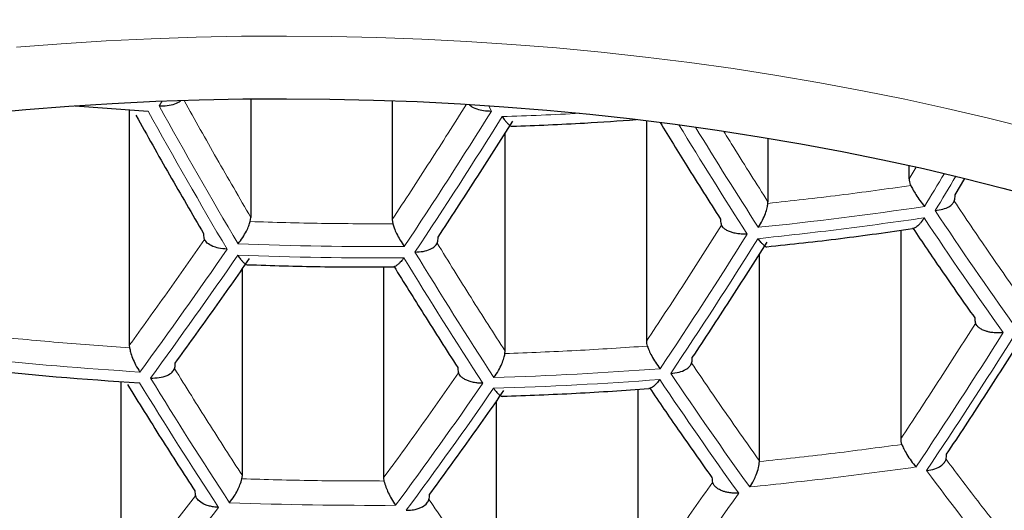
# Model space of a CAD drawing. Header units: millimetres. Extents: x 8 to 869, y 12 to 834.
# Tile 72 of 216: x 433.15 to 437.89, y 681.78 to 684.15. Entities that reach past the tile are written whole.
import ezdxf

# ---------------------------------------------------------------- set-up
doc = ezdxf.new("R2010")
doc.units = ezdxf.units.MM

msp = doc.modelspace()

# ---------------------------------------------------------------- linework, layer by layer
at = {"color": 7, "linetype": 'Continuous', "lineweight": 30}
for p, q in [((434.2617, 683.7692), (434.2617, 683.1971)), ((434.9427, 683.7604), (434.9427, 683.1864)), ((433.6754, 683.7159), (433.6754, 682.5804)), ((436.1686, 683.664), (436.1686, 682.5999)), ((435.4876, 682.552), (435.4876, 683.6044)), ((436.7548, 683.5796), (436.7548, 683.2727)), ((437.4358, 683.3827), (437.4358, 683.4479)), ((437.6571, 683.3059), (437.704, 683.3844)), ((436.7543, 683.2645), (436.7548, 683.2727)), ((434.2586, 683.1771), (434.2617, 683.1971)), ((434.9427, 683.1864), (434.9457, 683.1663)), ((437.3945, 683.1354), (437.3945, 682.1289)), ((436.7135, 682.0233), (436.7135, 683.0199)), ((434.2204, 681.9517), (434.2204, 682.9494)), ((434.9014, 682.9583), (434.9014, 681.9411)), ((433.6754, 682.5804), (433.6765, 682.5685)), ((435.4865, 682.5402), (435.4876, 682.552)), ((433.6341, 682.4053), (433.6341, 681.3981)), ((436.1273, 682.3681), (436.1273, 681.4159)), ((435.4463, 681.3698), (435.4463, 682.312)), ((436.7134, 682.0194), (436.7135, 682.0233)), ((434.2185, 681.9363), (434.2204, 681.9517)), ((434.9014, 681.9411), (434.9032, 681.9256))]:
    msp.add_line(p, q, dxfattribs=at)
at = {"color": 252, "linetype": 'Continuous', "lineweight": 0}
for p, q in [((433.8191, 683.7354), (433.8343, 683.7586)), ((435.4065, 683.7363), (435.4216, 683.7104)), ((437.47, 683.44), (437.4358, 683.3827))]:
    msp.add_line(p, q, dxfattribs=at)
at = {"color": 252, "linetype": 'Continuous', "lineweight": 0, "flags": 128}
msp.add_lwpolyline([(433.1309, 684.0182), (433.3467, 684.035), (433.5631, 684.0486), (433.7802, 684.0592), (433.9977, 684.0667), (434.2155, 684.0711), (434.4334, 684.0723), (434.6513, 684.0705), (434.8691, 684.0655), (435.0865, 684.0574), (435.3035, 684.0463), (435.5198, 684.032), (435.7354, 684.0147), (435.9501, 683.9943), (436.1638, 683.9708), (436.3762, 683.9443), (436.5873, 683.9148), (436.7969, 683.8823), (437.0049, 683.8467), (437.2111, 683.8083), (437.4153, 683.7669), (437.6175, 683.7226), (437.8176, 683.6755), (438.0152, 683.6255)], dxfattribs=at)
at = {"color": 7, "linetype": 'Continuous', "lineweight": 30, "flags": 128}
msp.add_lwpolyline([(432.969, 683.6986), (433.1763, 683.7178), (433.3844, 683.7339), (433.5932, 683.7471), (433.8026, 683.7573), (434.0124, 683.7645), (434.2225, 683.7687), (434.4327, 683.7699), (434.6429, 683.7681), (434.8529, 683.7634), (435.0626, 683.7556), (435.2719, 683.7448), (435.4806, 683.7311), (435.6886, 683.7143), (435.8957, 683.6946), (436.1018, 683.672), (436.3067, 683.6465), (436.5103, 683.618), (436.7125, 683.5866), (436.9131, 683.5523), (437.112, 683.5152), (437.309, 683.4753), (437.5041, 683.4326), (437.697, 683.3871), (437.8877, 683.3389), (438.076, 683.288)], dxfattribs=at)
at = {"color": 7, "linetype": 'Continuous', "lineweight": 30}
for centre, radius, start, end in [((434.8961, 701.3746), 17.7008, 265.19602, 266.33926), ((434.8656, 700.7985), 18.4344, 263.95122, 266.4506)]:
    msp.add_arc(centre, radius, start, end, dxfattribs=at)
at = {"color": 252, "linetype": 'Continuous', "lineweight": 0}
for centre, radius, start, end in [((458.3534, 697.3172), 28.0428, 208.9682, 210.53579), ((458.3048, 697.299), 28.0503, 208.97675, 210.54353), ((413.0221, 697.6618), 26.389, 326.39605, 328.0835), ((413.069, 697.6424), 26.3969, 326.38775, 328.07429), ((434.8976, 701.2766), 17.6028, 271.87311, 273.09472), ((456.948, 696.1826), 24.1355, 211.29913, 212.77615), ((456.9503, 696.1768), 24.072, 211.40532, 212.7644), ((412.9253, 698.1417), 28.7427, 328.79438, 329.16514), ((412.9702, 698.1273), 28.7511, 328.79208, 329.1779), ((434.9057, 700.775), 17.7176, 275.83876, 278.45045), ((454.8929, 694.7446), 20.8084, 213.59794, 215.4478), ((454.8505, 694.7223), 20.8245, 213.61169, 215.45952), ((414.1744, 697.2088), 26.5324, 326.24681, 327.91801), ((434.8826, 701.1097), 18.0533, 267.83245, 270.37597), ((414.2236, 697.1905), 26.5363, 326.24279, 327.91356), ((414.8808, 696.2698), 23.3687, 323.74916, 325.53095), ((414.9264, 696.2494), 23.3785, 323.74033, 325.52095), ((434.8814, 701.086), 18.0843, 267.83463, 270.37379), ((456.0485, 695.8167), 24.5832, 211.34187, 213.0083), ((456.0013, 695.7973), 24.5927, 211.3512, 213.01659), ((415.3802, 696.7813), 26.5811, 326.19683, 327.8626), ((415.4316, 696.764), 26.5811, 326.19683, 327.8626), ((434.867, 700.8233), 18.4073, 263.94362, 266.44671), ((434.8699, 700.7061), 18.2901, 271.76471, 274.27848), ((453.841, 694.2314), 21.1448, 213.87722, 215.68578), ((454.8394, 695.3512), 24.7707, 211.5245, 213.17044), ((454.889, 695.369), 24.7652, 211.51914, 213.16569), ((416.0018, 695.7948), 23.5587, 323.58135, 325.34103), ((434.8686, 700.6813), 18.3172, 271.76081, 274.27085), ((453.7957, 694.2109), 21.1566, 213.88672, 215.69388), ((416.0498, 695.7757), 23.5645, 323.57628, 325.33529), ((451.8042, 692.6059), 17.8061, 216.6543, 218.65969), ((417.179, 695.3501), 23.6536, 323.49936, 325.24825), ((417.7509, 694.2908), 20.5796, 320.73648, 322.62489), ((434.8513, 700.514), 18.7059, 267.87683, 270.33159)]:
    msp.add_arc(centre, radius, start, end, dxfattribs=at)
for points, knots in [([(416.3705, 683.3913), (416.3705, 683.3913), (416.3805, 683.5067), (416.4048, 683.7374), (416.4529, 684.073), (416.5113, 684.398), (416.5789, 684.7122), (416.6576, 685.0258), (416.7514, 685.3529), (416.8625, 685.6934), (416.9927, 686.0467), (417.135, 686.3919), (417.2883, 686.7287), (417.4518, 687.0572), (417.6335, 687.3927), (417.8348, 687.7347), (418.057, 688.0827), (418.2754, 688.3992), (418.4859, 688.6848), (418.6848, 688.9402), (418.8926, 689.1934), (419.1101, 689.4448), (419.3371, 689.6942), (419.574, 689.9414), (419.82, 690.1858), (420.0758, 690.4277), (420.3415, 690.6668), (420.6172, 690.9031), (420.9021, 691.1358), (421.1962, 691.3646), (421.4993, 691.5892), (421.8115, 691.8095), (422.133, 692.0256), (422.4637, 692.2372), (422.8034, 692.444), (423.152, 692.6457), (423.5096, 692.8423), (423.8763, 693.0335), (424.2518, 693.2192), (424.6148, 693.3891), (424.9636, 693.5441), (425.2968, 693.6852), (425.6619, 693.8322), (426.0607, 693.9838), (426.4949, 694.1383), (426.9376, 694.2852), (427.3882, 694.4242), (427.8462, 694.555), (428.2716, 694.6668), (428.6621, 694.7619), (429.0161, 694.8422), (429.3735, 694.9174), (429.7383, 694.9884), (430.1104, 695.0547), (430.4847, 695.1153), (430.8565, 695.1696), (431.2256, 695.2177), (431.5968, 695.2604), (431.9707, 695.2977), (432.3473, 695.3295), (432.7262, 695.3558), (433.1063, 695.3763), (433.4939, 695.3914), (433.8889, 695.401), (434.157, 695.4023), (434.2911, 695.4029)], [0, 0, 0, 0, 0.000002, 0.0201225, 0.040243, 0.0585931, 0.0769469, 0.0953005, 0.1136505, 0.1345475, 0.1554473, 0.1763442, 0.1960908, 0.2158398, 0.2355862, 0.2569833, 0.2783838, 0.2997807, 0.3159201, 0.3320628, 0.3482053, 0.3643446, 0.3806008, 0.3968605, 0.4131201, 0.429376, 0.4457384, 0.4621048, 0.4784711, 0.4948332, 0.5111496, 0.5274731, 0.5437987, 0.5601214, 0.5764371, 0.5927273, 0.6090262, 0.6253273, 0.641625, 0.6579143, 0.6715067, 0.6851009, 0.6986932, 0.7154252, 0.7321742, 0.7489307, 0.7656858, 0.7824319, 0.7991619, 0.8115988, 0.8240396, 0.8364803, 0.848917, 0.8617834, 0.8746497, 0.8869931, 0.8993406, 0.9116881, 0.9240314, 0.9364692, 0.9489114, 0.9613537, 0.9737915, 0.9868957, 1, 1, 1, 1]), ([(434.2911, 695.4029), (434.452, 695.402), (434.774, 695.4002), (435.2564, 695.386), (435.7345, 695.3635), (436.2077, 695.3321), (436.6757, 695.2922), (437.1372, 695.2442), (437.5916, 695.1882), (438.0387, 695.1247), (438.4439, 695.0595), (438.8081, 694.9948), (439.1784, 694.9238), (439.591, 694.8373), (440.0439, 694.733), (440.4907, 694.6206), (440.9314, 694.5004), (441.3658, 694.3724), (441.7937, 694.2368), (442.2142, 694.0941), (442.6273, 693.9444), (443.0329, 693.7879), (443.4292, 693.6256), (443.8157, 693.4578), (444.1924, 693.2848), (444.5609, 693.1063), (444.9179, 692.9241), (445.2636, 692.7383), (445.5983, 692.5495), (445.9249, 692.3561), (446.2395, 692.1608), (446.5425, 691.9637), (446.8344, 691.7651), (447.1184, 691.5631), (447.3933, 691.3586), (447.6592, 691.152), (447.9276, 690.9341), (448.1987, 690.7035), (448.4717, 690.4596), (448.7354, 690.2118), (448.9898, 689.9602), (449.2344, 689.7057), (449.47, 689.4474), (449.6964, 689.1854), (449.9137, 688.92), (450.1212, 688.652), (450.3193, 688.3809), (450.5082, 688.1066), (450.6876, 687.8293), (450.8571, 687.5501), (451.0169, 687.2685), (451.167, 686.9848), (451.3205, 686.6723), (451.4737, 686.3311), (451.6076, 685.9984), (451.7156, 685.7018), (451.8112, 685.4145), (451.9051, 685.0987), (451.9937, 684.7543), (452.0685, 684.4114), (452.1298, 684.0702), (452.178, 683.731), (452.2018, 683.5045), (452.2116, 683.3913), (452.2116, 683.3913)], [0, 0, 0, 0, 0.015735, 0.031475, 0.04721, 0.062631, 0.078057, 0.093479, 0.108504, 0.123533, 0.138559, 0.149715, 0.160871, 0.176816, 0.192769, 0.208722, 0.224667, 0.24067, 0.256679, 0.272689, 0.288692, 0.30474, 0.320789, 0.336635, 0.352487, 0.36834, 0.384187, 0.399635, 0.415088, 0.430541, 0.445989, 0.460908, 0.475831, 0.490754, 0.505674, 0.520373, 0.535072, 0.551733, 0.568395, 0.585143, 0.601896, 0.618649, 0.635398, 0.65231, 0.669225, 0.68614, 0.703051, 0.720126, 0.737205, 0.754283, 0.771359, 0.788522, 0.805686, 0.827658, 0.84963, 0.864945, 0.880261, 0.900428, 0.920597, 0.940764, 0.960508, 0.980254, 0.999998, 1, 1, 1, 1]), ([(451.6117, 682.937), (451.5994, 683.0529), (451.5746, 683.2848), (451.5198, 683.632), (451.4516, 683.9793), (451.3688, 684.3264), (451.2713, 684.6732), (451.1591, 685.0192), (451.032, 685.3643), (450.8898, 685.7082), (450.7312, 686.0534), (450.5555, 686.3996), (450.3623, 686.7464), (450.1704, 687.0618), (449.9842, 687.3462), (449.8075, 687.6005), (449.6216, 687.8527), (449.4266, 688.1029), (449.2223, 688.351), (449.0087, 688.5967), (448.7858, 688.8399), (448.5486, 689.0858), (448.2961, 689.3341), (448.0277, 689.5842), (447.7486, 689.8309), (447.4601, 690.0728), (447.1621, 690.3099), (446.855, 690.542), (446.5374, 690.7698), (446.2093, 690.9932), (445.8707, 691.212), (445.5217, 691.4258), (445.1622, 691.6344), (444.7924, 691.8376), (444.4377, 692.0218), (444.1007, 692.188), (443.7833, 692.3374), (443.4596, 692.4826), (443.1026, 692.6351), (442.7105, 692.7932), (442.2814, 692.9552), (441.8795, 693.0968), (441.5077, 693.2198), (441.168, 693.326), (440.8235, 693.4275), (440.4697, 693.5254), (440.1065, 693.6195), (439.7339, 693.7092), (439.3569, 693.7933), (438.9807, 693.8706), (438.6058, 693.9412), (438.2325, 694.0053), (437.8561, 694.0637), (437.4768, 694.1163), (437.095, 694.1631), (436.7108, 694.2039), (436.3246, 694.2387), (435.9299, 694.268), (435.5267, 694.2914), (435.1155, 694.3083), (434.7034, 694.3185), (434.3053, 694.3218), (433.9215, 694.319), (433.5522, 694.3108), (433.1834, 694.2972), (432.814, 694.278), (432.4442, 694.2533), (432.0743, 694.2229), (431.706, 694.187), (431.3383, 694.1455), (430.9712, 694.0984), (430.605, 694.0455), (430.2416, 693.9873), (429.8454, 693.9175), (429.4176, 693.8342), (428.9603, 693.7354), (428.5077, 693.628), (428.0605, 693.512), (427.619, 693.3877), (427.1836, 693.2552), (426.7549, 693.1149), (426.3331, 692.9668), (425.9207, 692.8121), (425.5179, 692.651), (425.1246, 692.4839), (424.7401, 692.3107), (424.3646, 692.1317), (423.9984, 691.9471), (423.6378, 691.7553), (423.283, 691.5562), (422.9345, 691.3499), (422.5954, 691.1383), (422.2656, 690.9215), (421.9454, 690.6998), (421.6435, 690.4798), (421.3589, 690.2619), (421.0908, 690.0468), (420.8313, 689.8285), (420.5804, 689.6073), (420.3382, 689.3833), (420.1046, 689.1566), (419.8795, 688.9274), (419.6389, 688.6699), (419.3864, 688.3835), (419.1259, 688.0672), (418.8966, 687.7684), (418.6951, 687.488), (418.5183, 687.2267), (418.3511, 686.9636), (418.1863, 686.6868), (418.0255, 686.3961), (417.8701, 686.0915), (417.7268, 685.7852), (417.5956, 685.4772), (417.4764, 685.1679), (417.3691, 684.8572), (417.2736, 684.5454), (417.1892, 684.2295), (417.116, 683.9097), (417.0547, 683.5861), (417.0048, 683.2618), (416.9819, 683.0452), (416.9704, 682.937)], [0, 0, 0, 0, 0.01071, 0.021422, 0.032132, 0.042915, 0.0537, 0.064483, 0.075319, 0.086156, 0.096992, 0.108132, 0.119273, 0.130413, 0.138768, 0.147125, 0.155482, 0.163837, 0.172194, 0.180551, 0.188909, 0.197265, 0.206171, 0.21508, 0.223988, 0.232894, 0.241688, 0.250484, 0.259279, 0.268074, 0.276871, 0.285666, 0.294462, 0.30326, 0.312057, 0.31908, 0.326105, 0.33313, 0.340153, 0.348897, 0.357642, 0.366385, 0.372943, 0.379503, 0.386063, 0.392622, 0.399444, 0.40627, 0.413095, 0.419918, 0.426473, 0.433029, 0.439586, 0.446141, 0.452696, 0.459254, 0.465811, 0.472366, 0.479273, 0.486183, 0.493093, 0.5, 0.506191, 0.512383, 0.518576, 0.524767, 0.531031, 0.537298, 0.543565, 0.54983, 0.556173, 0.562518, 0.568864, 0.575207, 0.583447, 0.591689, 0.599929, 0.608252, 0.616578, 0.624901, 0.633305, 0.641711, 0.650115, 0.658463, 0.666817, 0.675175, 0.683534, 0.691889, 0.700238, 0.708857, 0.717478, 0.726097, 0.734769, 0.743442, 0.752113, 0.760106, 0.7681, 0.776094, 0.784087, 0.792078, 0.800071, 0.808065, 0.816056, 0.82671, 0.837367, 0.848021, 0.856579, 0.865139, 0.873699, 0.882257, 0.891974, 0.901692, 0.911411, 0.921128, 0.930843, 0.940561, 0.950279, 0.959994, 0.969995, 0.979997, 0.99, 1, 1, 1, 1]), ([(434.2617, 683.1971), (434.2064, 683.2917), (434.0982, 683.4773), (433.9915, 683.6679), (433.9392, 683.7613)], [0, 0, 0, 0, 0.50998, 1, 1, 1, 1]), ([(435.3008, 683.7431), (435.2424, 683.6504), (435.1239, 683.4622), (435.0036, 683.2792), (434.9427, 683.1864)], [0, 0, 0, 0, 0.492773, 1, 1, 1, 1]), ([(436.7548, 683.2727), (436.6996, 683.3591), (436.6283, 683.4708), (436.5578, 683.5861), (436.5419, 683.6121)], [0, 0, 0, 0, 0.774035, 1, 1, 1, 1]), ([(436.7064, 683.0945), (436.8405, 683.1093), (437.1084, 683.1388), (437.3746, 683.1761), (437.5077, 683.1947)], [0, 0, 0, 0, 0.500353, 1, 1, 1, 1]), ([(416.9704, 682.937), (416.9812, 682.8321), (417.0028, 682.6223), (417.05, 682.3082), (417.1082, 681.9942), (417.1786, 681.6804), (417.2608, 681.3671), (417.355, 681.0544), (417.4612, 680.7423), (417.5796, 680.4312), (417.7045, 680.1349), (417.834, 679.8533), (417.9666, 679.5863), (418.1085, 679.3207), (418.2596, 679.0566), (418.42, 678.794), (418.5898, 678.5331), (418.7691, 678.2741), (418.9587, 678.0157), (419.1591, 677.758), (419.3703, 677.5013), (419.5914, 677.247), (419.825, 676.9926), (420.0715, 676.7383), (420.3314, 676.4843), (420.6019, 676.2337), (420.8829, 675.9868), (421.1744, 675.744), (421.4765, 675.5052), (421.7895, 675.2705), (422.1132, 675.0403), (422.4475, 674.8147), (422.7882, 674.5968), (423.1349, 674.3865), (423.4872, 674.184), (423.8493, 673.9867), (424.1984, 673.8067), (424.5325, 673.643), (424.8496, 673.4948), (425.1912, 673.3425), (425.5588, 673.1873), (425.9535, 673.0302), (426.3566, 672.8794), (426.7677, 672.7354), (427.1657, 672.6051), (427.5492, 672.4877), (427.917, 672.382), (428.2899, 672.2818), (428.6678, 672.1871), (429.0502, 672.0982), (429.434, 672.0159), (429.8192, 671.9402), (430.2054, 671.8709), (430.5951, 671.8077), (430.9897, 671.7505), (431.3892, 671.6995), (431.7931, 671.6547), (432.1993, 671.6166), (432.6106, 671.5848), (433.0268, 671.5598), (433.4475, 671.5416), (433.8691, 671.5307), (434.2696, 671.5272), (434.6487, 671.53), (435.0061, 671.5379), (435.3629, 671.5509), (435.7604, 671.5712), (436.1977, 671.601), (436.6739, 671.6428), (437.1205, 671.6908), (437.5375, 671.7432), (437.9252, 671.7984), (438.31, 671.8596), (438.6929, 671.9271), (439.0738, 672.0008), (439.4524, 672.0807), (439.8269, 672.1662), (440.1994, 672.2579), (440.5696, 672.3556), (440.9373, 672.4595), (441.2998, 672.5688), (441.6579, 672.6835), (442.0114, 672.8036), (442.3601, 672.9291), (442.7027, 673.0594), (443.0404, 673.1947), (443.373, 673.335), (443.7004, 673.4801), (444.0213, 673.6294), (444.3377, 673.7838), (444.6494, 673.9433), (444.9562, 674.1076), (445.2561, 674.2758), (445.5537, 674.4504), (445.8486, 674.6315), (446.1404, 674.819), (446.4245, 675.0101), (446.6944, 675.2), (446.9507, 675.3883), (447.1942, 675.5747), (447.4509, 675.7796), (447.7188, 676.0036), (447.9955, 676.2475), (448.2617, 676.4948), (448.5245, 676.7521), (448.7828, 677.0195), (449.0356, 677.2971), (449.2788, 677.5806), (449.5119, 677.8698), (449.7346, 678.1646), (449.9367, 678.4507), (450.1199, 678.7275), (450.2857, 678.9946), (450.4419, 679.2635), (450.5885, 679.534), (450.7255, 679.8061), (450.853, 680.0797), (450.9709, 680.3545), (451.0799, 680.6318), (451.1797, 680.9116), (451.2703, 681.1938), (451.3512, 681.4769), (451.4231, 681.7637), (451.4857, 682.054), (451.5384, 682.3478), (451.5816, 682.6422), (451.6017, 682.8387), (451.6117, 682.937)], [0, 0, 0, 0, 0.009676, 0.019353, 0.02903, 0.038747, 0.048466, 0.058183, 0.067939, 0.077695, 0.08745, 0.095942, 0.104436, 0.112929, 0.121421, 0.12992, 0.13842, 0.146919, 0.155418, 0.164055, 0.172694, 0.181333, 0.189971, 0.198897, 0.207827, 0.216756, 0.225682, 0.234581, 0.243486, 0.252394, 0.261301, 0.270205, 0.279103, 0.287669, 0.296238, 0.304807, 0.313372, 0.320363, 0.327354, 0.334344, 0.342517, 0.350697, 0.358877, 0.367056, 0.375229, 0.382181, 0.389137, 0.396096, 0.403055, 0.410011, 0.416962, 0.423763, 0.430566, 0.437369, 0.44417, 0.451064, 0.457962, 0.46486, 0.471755, 0.478814, 0.485877, 0.49294, 0.499999, 0.505983, 0.511968, 0.517953, 0.523937, 0.532006, 0.540077, 0.548146, 0.55485, 0.561557, 0.568263, 0.574968, 0.581759, 0.588553, 0.595347, 0.602138, 0.609067, 0.615999, 0.62293, 0.629859, 0.636849, 0.64384, 0.650832, 0.657822, 0.664881, 0.671943, 0.679004, 0.686064, 0.693262, 0.700463, 0.707663, 0.714861, 0.72241, 0.729961, 0.737512, 0.745062, 0.752086, 0.759111, 0.766135, 0.774937, 0.78374, 0.792544, 0.801346, 0.810861, 0.820378, 0.829894, 0.839682, 0.849472, 0.85926, 0.867918, 0.876578, 0.885237, 0.893895, 0.902559, 0.911225, 0.919891, 0.928556, 0.93735, 0.946147, 0.954943, 0.963738, 0.972803, 0.981869, 0.990935, 1, 1, 1, 1]), ([(437.4678, 681.9932), (437.3348, 681.9751), (437.0685, 681.9389), (436.8006, 681.9108), (436.6666, 681.8968)], [0, 0, 0, 0, 0.499665, 1, 1, 1, 1])]:
    msp.add_open_spline(points, degree=3, knots=knots, dxfattribs=at)
at = {"color": 7, "linetype": 'Continuous', "lineweight": 30}
for points, knots in [([(422.6627, 682.1079), (422.663, 682.1427), (422.6636, 682.2143), (422.6694, 682.3227), (422.6788, 682.4329), (422.6921, 682.543), (422.7093, 682.6529), (422.7304, 682.7626), (422.7552, 682.872), (422.7839, 682.981), (422.8162, 683.0897), (422.8524, 683.198), (422.8922, 683.3058), (422.9357, 683.4132), (422.9829, 683.5201), (423.0337, 683.6265), (423.0881, 683.7324), (423.146, 683.8378), (423.2076, 683.9426), (423.2727, 684.0468), (423.3413, 684.1504), (423.4135, 684.2534), (423.4891, 684.3557), (423.5682, 684.4574), (423.6508, 684.5585), (423.7368, 684.6588), (423.8262, 684.7584), (423.919, 684.8572), (424.0152, 684.9552), (424.1148, 685.0525), (424.2177, 685.1489), (424.3239, 685.2444), (424.4334, 685.339), (424.5462, 685.4326), (424.6622, 685.5253), (424.7814, 685.617), (424.9038, 685.7077), (425.0293, 685.7973), (425.1579, 685.8857), (425.2895, 685.9731), (425.4242, 686.0592), (425.5619, 686.1442), (425.7025, 686.2279), (425.846, 686.3104), (425.9923, 686.3915), (426.1415, 686.4713), (426.2934, 686.5498), (426.4481, 686.6268), (426.6054, 686.7024), (426.7653, 686.7766), (426.9278, 686.8492), (427.0929, 686.9204), (427.2603, 686.99), (427.4302, 687.058), (427.6024, 687.1244), (427.7769, 687.1892), (427.9537, 687.2523), (428.1326, 687.3138), (428.3136, 687.3735), (428.4967, 687.4316), (428.6818, 687.4879), (428.8688, 687.5424), (429.0577, 687.5951), (429.2484, 687.646), (429.4408, 687.6951), (429.635, 687.7423), (429.8307, 687.7876), (430.028, 687.8311), (430.2267, 687.8726), (430.4269, 687.9123), (430.6284, 687.95), (430.8312, 687.9857), (431.0352, 688.0195), (431.2403, 688.0513), (431.4465, 688.0811), (431.6537, 688.1089), (431.8619, 688.1347), (432.0709, 688.1585), (432.2807, 688.1802), (432.4912, 688.1999), (432.7023, 688.2176), (432.9141, 688.2332), (433.1263, 688.2467), (433.339, 688.2582), (433.5521, 688.2676), (433.7654, 688.2749), (433.979, 688.2802), (434.1927, 688.2834), (434.4065, 688.2845), (434.6202, 688.2835), (434.834, 688.2804), (435.0475, 688.2753), (435.2609, 688.2681), (435.474, 688.2588), (435.6867, 688.2474), (435.899, 688.234), (436.1107, 688.2185), (436.322, 688.201), (436.5325, 688.1814), (436.7424, 688.1598), (436.9515, 688.1361), (437.1597, 688.1104), (437.367, 688.0827), (437.5732, 688.053), (437.7785, 688.0213), (437.9825, 687.9877), (438.1854, 687.952), (438.387, 687.9144), (438.5873, 687.8749), (438.7862, 687.8335), (438.9836, 687.7901), (439.1794, 687.7449), (439.3736, 687.6977), (439.5662, 687.6488), (439.757, 687.5979), (439.946, 687.5453), (440.1332, 687.4909), (440.3184, 687.4347), (440.5016, 687.3768), (440.6828, 687.3171), (440.8619, 687.2557), (441.0388, 687.1926), (441.2134, 687.1279), (441.3858, 687.0616), (441.5558, 686.9936), (441.7235, 686.9241), (441.8886, 686.853), (442.0513, 686.7805), (442.2114, 686.7064), (442.3688, 686.6308), (442.5236, 686.5539), (442.6757, 686.4755), (442.825, 686.3958), (442.9715, 686.3147), (443.1151, 686.2324), (443.2559, 686.1487), (443.3936, 686.0639), (443.5284, 685.9778), (443.6602, 685.8906), (443.7889, 685.8022), (443.9145, 685.7127), (444.0369, 685.6222), (444.1562, 685.5306), (444.2723, 685.4381), (444.3851, 685.3446), (444.4947, 685.2502), (444.6009, 685.1549), (444.7038, 685.0587), (444.8034, 684.9617), (444.8997, 684.864), (444.9925, 684.7654), (445.0819, 684.6662), (445.1679, 684.5662), (445.2505, 684.4656), (445.3295, 684.3644), (445.4052, 684.2625), (445.4773, 684.16), (445.5459, 684.057), (445.611, 683.9534), (445.6726, 683.8492), (445.7306, 683.7446), (445.7851, 683.6395), (445.836, 683.5338), (445.8833, 683.4277), (445.927, 683.3212), (445.9671, 683.2141), (446.0035, 683.1067), (446.0363, 682.9988), (446.0653, 682.8906), (446.0907, 682.7819), (446.1123, 682.6729), (446.1301, 682.5636), (446.1441, 682.454), (446.1544, 682.3442), (446.1605, 682.2341), (446.163, 682.1556), (446.1624, 682.1137), (446.1624, 682.1085)], [0, 0, 0, 0, 0.005719, 0.011754, 0.017785, 0.023809, 0.029823, 0.035824, 0.04181, 0.047779, 0.053729, 0.05966, 0.065571, 0.071462, 0.077333, 0.083185, 0.089019, 0.094835, 0.100635, 0.10642, 0.11219, 0.117948, 0.123693, 0.129428, 0.135153, 0.14087, 0.14658, 0.152282, 0.15798, 0.163672, 0.16936, 0.175044, 0.180726, 0.186406, 0.192083, 0.19776, 0.203435, 0.20911, 0.214785, 0.220459, 0.226134, 0.23181, 0.237486, 0.243162, 0.24884, 0.254519, 0.260199, 0.26588, 0.271563, 0.277247, 0.282932, 0.288619, 0.294308, 0.299998, 0.305689, 0.311382, 0.317076, 0.322772, 0.328469, 0.334168, 0.339868, 0.345569, 0.351272, 0.356976, 0.362681, 0.368388, 0.374095, 0.379804, 0.385513, 0.391224, 0.396936, 0.402648, 0.408362, 0.414076, 0.419791, 0.425507, 0.431223, 0.43694, 0.442658, 0.448376, 0.454094, 0.459813, 0.465533, 0.471252, 0.476972, 0.482692, 0.488413, 0.494133, 0.499854, 0.505574, 0.511295, 0.517015, 0.522736, 0.528456, 0.534176, 0.539895, 0.545615, 0.551334, 0.557052, 0.56277, 0.568488, 0.574205, 0.579921, 0.585637, 0.591351, 0.597066, 0.602779, 0.608491, 0.614203, 0.619913, 0.625623, 0.631331, 0.637039, 0.642745, 0.64845, 0.654154, 0.659856, 0.665557, 0.671257, 0.676955, 0.682652, 0.688347, 0.694041, 0.699733, 0.705424, 0.711113, 0.716801, 0.722487, 0.728172, 0.733855, 0.739536, 0.745216, 0.750895, 0.756572, 0.762248, 0.767923, 0.773596, 0.779269, 0.784941, 0.790613, 0.796284, 0.801955, 0.807626, 0.813298, 0.818971, 0.824645, 0.83032, 0.835998, 0.841678, 0.847362, 0.85305, 0.858743, 0.864441, 0.870146, 0.875858, 0.881579, 0.887309, 0.89305, 0.898802, 0.904567, 0.910347, 0.916141, 0.921952, 0.92778, 0.933626, 0.939492, 0.945377, 0.951282, 0.957207, 0.963152, 0.969115, 0.975097, 0.981093, 0.987104, 0.993125, 0.999155, 1, 1, 1, 1]), ([(433.8191, 683.7354), (433.8322, 683.7354), (433.8594, 683.7354), (433.8945, 683.7437), (433.9165, 683.7532), (433.9219, 683.7599), (433.9227, 683.7608)], [0, 0, 0, 0, 0.315627, 0.656549, 0.951916, 1, 1, 1, 1]), ([(435.3144, 683.7421), (435.3165, 683.7395), (435.3237, 683.7307), (435.3487, 683.7202), (435.3837, 683.7115), (435.4087, 683.7107), (435.4216, 683.7104)], [0, 0, 0, 0, 0.121253, 0.424259, 0.704372, 1, 1, 1, 1]), ([(435.473, 683.6832), (435.4776, 683.6768), (435.4858, 683.6656), (435.4952, 683.6548), (435.502, 683.6479), (435.5088, 683.6416), (435.5154, 683.6368), (435.5186, 683.637), (435.5198, 683.6371)], [0, 0, 0, 0, 0.241148, 0.421809, 0.521485, 0.640106, 0.864541, 1, 1, 1, 1]), ([(435.5198, 683.637), (435.6369, 683.6414), (435.8369, 683.6488), (436.0361, 683.6632), (436.1188, 683.6691)], [0, 0, 0, 0, 0.585399, 1, 1, 1, 1]), ([(436.2351, 683.6545), (436.2777, 683.5847), (436.3741, 683.4268), (436.4716, 683.2737), (436.526, 683.1884)], [0, 0, 0, 0, 0.442637, 1, 1, 1, 1]), ([(437.4358, 683.3827), (437.436, 683.3783), (437.4365, 683.3694), (437.4395, 683.3588), (437.4424, 683.3528), (437.4433, 683.351)], [0, 0, 0, 0, 0.405002, 0.820829, 1, 1, 1, 1]), ([(437.4433, 683.351), (437.4465, 683.3447), (437.4538, 683.3307), (437.4687, 683.3056), (437.4883, 683.2766), (437.502, 683.2592), (437.5094, 683.2498)], [0, 0, 0, 0, 0.183529, 0.410595, 0.682516, 1, 1, 1, 1]), ([(437.6527, 683.2757), (437.6537, 683.2786), (437.6556, 683.2847), (437.6569, 683.2952), (437.6571, 683.3027), (437.6571, 683.3059)], [0, 0, 0, 0, 0.3602659, 0.732127, 1, 1, 1, 1]), ([(436.7081, 683.1493), (436.7151, 683.1605), (436.728, 683.1812), (436.7423, 683.2143), (436.7508, 683.2423), (436.7532, 683.2577), (436.7543, 683.2645)], [0, 0, 0, 0, 0.320238, 0.592955, 0.819014, 1, 1, 1, 1]), ([(437.5608, 683.23), (437.5737, 683.2319), (437.5983, 683.2355), (437.6264, 683.2475), (437.6449, 683.2613), (437.6503, 683.2712), (437.6527, 683.2757)], [0, 0, 0, 0, 0.305281, 0.579522, 0.810576, 1, 1, 1, 1]), ([(434.1998, 683.0693), (434.2074, 683.0795), (434.2214, 683.0983), (434.2393, 683.1292), (434.2514, 683.1557), (434.2564, 683.1705), (434.2586, 683.1771)], [0, 0, 0, 0, 0.318924, 0.59126, 0.817798, 1, 1, 1, 1]), ([(434.9457, 683.1663), (434.9479, 683.1597), (434.9528, 683.1447), (434.9643, 683.1179), (434.9811, 683.0865), (434.9941, 683.0672), (435.0011, 683.0568)], [0, 0, 0, 0, 0.182202, 0.40874, 0.681076, 1, 1, 1, 1]), ([(436.526, 683.1884), (436.5261, 683.1844), (436.5263, 683.1764), (436.5281, 683.1667), (436.53, 683.1617), (436.5308, 683.1596)], [0, 0, 0, 0, 0.357072, 0.723945, 1, 1, 1, 1]), ([(436.655, 683.1166), (436.6467, 683.1164), (436.6312, 683.1159), (436.6116, 683.1179), (436.5972, 683.1204), (436.587, 683.1227), (436.5746, 683.1263), (436.5605, 683.132), (436.5466, 683.1405), (436.5363, 683.1497), (436.5326, 683.1563), (436.5308, 683.1596)], [0, 0, 0, 0, 0.15737, 0.293192, 0.371828, 0.440909, 0.500472, 0.635869, 0.763698, 0.884761, 1, 1, 1, 1]), ([(437.5077, 683.1947), (437.5042, 683.1895), (437.4982, 683.1804), (437.4889, 683.1688), (437.4783, 683.1573), (437.466, 683.1478), (437.4566, 683.1433), (437.4524, 683.1429), (437.4518, 683.1429)], [0, 0, 0, 0, 0.186504, 0.331158, 0.485787, 0.74067, 0.966161, 1, 1, 1, 1]), ([(434.0329, 683.1201), (434.033, 683.1161), (434.0332, 683.1078), (434.0349, 683.0981), (434.0368, 683.093), (434.0376, 683.0909)], [0, 0, 0, 0, 0.361642, 0.732979, 1, 1, 1, 1]), ([(436.7486, 683.0554), (436.8672, 683.0681), (437.1024, 683.0934), (437.336, 683.1267), (437.4518, 683.1433)], [0, 0, 0, 0, 0.5042811, 1, 1, 1, 1]), ([(437.4536, 683.145), (437.4989, 683.0777), (437.5979, 682.9308), (437.6977, 682.789), (437.7519, 682.712)], [0, 0, 0, 0, 0.457459, 1, 1, 1, 1]), ([(434.1467, 683.044), (434.1325, 683.0453), (434.1083, 683.0475), (434.0754, 683.0578), (434.0498, 683.072), (434.0415, 683.0848), (434.0376, 683.0909)], [0, 0, 0, 0, 0.292772, 0.50009, 0.764541, 1, 1, 1, 1]), ([(435.0525, 683.0299), (435.0658, 683.0305), (435.0927, 683.0319), (435.1263, 683.0422), (435.15, 683.0567), (435.1567, 683.0681), (435.1597, 683.0733)], [0, 0, 0, 0, 0.277298, 0.557208, 0.797207, 1, 1, 1, 1]), ([(435.1597, 683.0733), (435.1606, 683.0762), (435.1625, 683.0821), (435.1638, 683.0922), (435.1639, 683.0994), (435.164, 683.1024)], [0, 0, 0, 0, 0.360747, 0.73281, 1, 1, 1, 1]), ([(436.7064, 683.0945), (436.7108, 683.0889), (436.7184, 683.0793), (436.7272, 683.0699), (436.7334, 683.0639), (436.7396, 683.0586), (436.7452, 683.0548), (436.7477, 683.0553), (436.7486, 683.0554)], [0, 0, 0, 0, 0.239855, 0.414901, 0.529174, 0.648235, 0.873757, 1, 1, 1, 1]), ([(434.1981, 683.0147), (434.2005, 683.0111), (434.205, 683.0045), (434.2113, 682.9963), (434.2166, 682.9899), (434.2242, 682.9816), (434.2334, 682.9733), (434.2414, 682.9683), (434.2445, 682.969), (434.2452, 682.9691)], [0, 0, 0, 0, 0.13583, 0.253154, 0.351969, 0.438506, 0.694506, 0.932117, 1, 1, 1, 1]), ([(434.2452, 682.9691), (434.3621, 682.9653), (434.5957, 682.9577), (434.8293, 682.958), (434.946, 682.9581)], [0, 0, 0, 0, 0.500603, 1, 1, 1, 1]), ([(434.9993, 683.0021), (434.9961, 682.998), (434.9901, 682.9902), (434.981, 682.9799), (434.9707, 682.9701), (434.96, 682.962), (434.952, 682.9585), (434.9476, 682.9574), (434.9462, 682.9576), (434.946, 682.9577)], [0, 0, 0, 0, 0.163252, 0.302861, 0.469787, 0.695299, 0.89181, 0.979553, 1, 1, 1, 1]), ([(434.9511, 682.9615), (434.9993, 682.8833), (435.1013, 682.7179), (435.2044, 682.5575), (435.2588, 682.4729)], [0, 0, 0, 0, 0.4725432, 1, 1, 1, 1]), ([(437.7519, 682.712), (437.752, 682.7081), (437.7523, 682.7002), (437.7538, 682.6917), (437.7553, 682.6873), (437.7558, 682.686)], [0, 0, 0, 0, 0.398374, 0.808035, 1, 1, 1, 1]), ([(437.8884, 682.6415), (437.8796, 682.6408), (437.8634, 682.6394), (437.8435, 682.6408), (437.8298, 682.6426), (437.8211, 682.6442), (437.8134, 682.646), (437.8018, 682.6492), (437.7873, 682.655), (437.7723, 682.6643), (437.7612, 682.6747), (437.7576, 682.6823), (437.7558, 682.686)], [0, 0, 0, 0, 0.157462, 0.29324, 0.353061, 0.407471, 0.456488, 0.500134, 0.635282, 0.762917, 0.884085, 1, 1, 1, 1]), ([(436.1686, 682.5999), (436.1687, 682.596), (436.1691, 682.588), (436.1715, 682.5803), (436.1728, 682.5765)], [0, 0, 0, 0, 0.494209, 1, 1, 1, 1]), ([(433.6765, 682.5685), (433.678, 682.5614), (433.6813, 682.5455), (433.691, 682.5166), (433.7064, 682.4829), (433.7192, 682.4624), (433.7261, 682.4514)], [0, 0, 0, 0, 0.1818497, 0.4080895, 0.6804854, 1, 1, 1, 1]), ([(435.4332, 682.4247), (435.4407, 682.4355), (435.4547, 682.4555), (435.4713, 682.4888), (435.4816, 682.5173), (435.485, 682.5331), (435.4865, 682.5402)], [0, 0, 0, 0, 0.319515, 0.591911, 0.81815, 1, 1, 1, 1]), ([(436.1728, 682.5765), (436.1754, 682.5696), (436.1813, 682.5544), (436.1946, 682.5271), (436.2133, 682.4956), (436.2271, 682.477), (436.2345, 682.467)], [0, 0, 0, 0, 0.183014, 0.409724, 0.681758, 1, 1, 1, 1]), ([(433.8934, 682.4682), (433.8942, 682.4712), (433.8959, 682.4773), (433.8967, 682.4865), (433.8968, 682.4924), (433.8968, 682.4942)], [0, 0, 0, 0, 0.405377, 0.823021, 1, 1, 1, 1]), ([(436.2858, 682.4449), (436.2995, 682.4464), (436.326, 682.4492), (436.3574, 682.4617), (436.3783, 682.4774), (436.3839, 682.489), (436.3865, 682.4942)], [0, 0, 0, 0, 0.295625, 0.571931, 0.805978, 1, 1, 1, 1]), ([(436.3865, 682.4942), (436.3873, 682.4973), (436.389, 682.5036), (436.3898, 682.513), (436.3899, 682.5191), (436.3899, 682.5208)], [0, 0, 0, 0, 0.407332, 0.827185, 1, 1, 1, 1]), ([(433.7775, 682.4222), (433.7916, 682.4223), (433.8201, 682.4226), (433.857, 682.4329), (433.8833, 682.449), (433.8902, 682.4622), (433.8934, 682.4682)], [0, 0, 0, 0, 0.271822, 0.55266, 0.794154, 1, 1, 1, 1]), ([(435.2588, 682.4729), (435.2589, 682.4689), (435.2591, 682.4608), (435.2607, 682.4524), (435.2621, 682.4481), (435.2625, 682.4468)], [0, 0, 0, 0, 0.405833, 0.822987, 1, 1, 1, 1]), ([(435.3801, 682.3972), (435.3719, 682.3973), (435.3568, 682.3976), (435.338, 682.4006), (435.3243, 682.4037), (435.3146, 682.4066), (435.3028, 682.4108), (435.2898, 682.4173), (435.2726, 682.4292), (435.2665, 682.4399), (435.2625, 682.4468)], [0, 0, 0, 0, 0.157591, 0.293591, 0.372316, 0.441466, 0.501071, 0.636995, 0.765137, 1, 1, 1, 1]), ([(436.2327, 682.415), (436.2302, 682.4115), (436.2257, 682.4054), (436.219, 682.3974), (436.2124, 682.3903), (436.2033, 682.3819), (436.1926, 682.3745), (436.1844, 682.3712), (436.1807, 682.3711), (436.1801, 682.371)], [0, 0, 0, 0, 0.139461, 0.248793, 0.361829, 0.49725, 0.744325, 0.960922, 1, 1, 1, 1]), ([(435.4315, 682.3728), (435.4345, 682.3688), (435.4399, 682.3616), (435.4474, 682.353), (435.4558, 682.3443), (435.4646, 682.3371), (435.4715, 682.3333), (435.474, 682.3341), (435.4745, 682.3343)], [0, 0, 0, 0, 0.176062, 0.316581, 0.447372, 0.704041, 0.942564, 1, 1, 1, 1]), ([(435.4745, 682.3343), (435.5928, 682.3386), (435.8284, 682.347), (436.0632, 682.3633), (436.1801, 682.3714)], [0, 0, 0, 0, 0.5021119, 1, 1, 1, 1]), ([(436.1839, 682.3744), (436.23, 682.3066), (436.3298, 682.1599), (436.4305, 682.0182), (436.4847, 681.9419)], [0, 0, 0, 0, 0.461635, 1, 1, 1, 1]), ([(437.3945, 682.1289), (437.3947, 682.1244), (437.3951, 682.1153), (437.3984, 682.1065), (437.4001, 682.1021)], [0, 0, 0, 0, 0.492205, 1, 1, 1, 1]), ([(437.4001, 682.1021), (437.4032, 682.0951), (437.4102, 682.0796), (437.4253, 682.0519), (437.4458, 682.0206), (437.4601, 682.0028), (437.4678, 681.9932)], [0, 0, 0, 0, 0.183815, 0.410685, 0.682419, 1, 1, 1, 1]), ([(436.6666, 681.8968), (436.6734, 681.9072), (436.6849, 681.925), (436.6992, 681.9576), (436.7098, 681.9893), (436.7122, 682.0098), (436.7134, 682.0194)], [0, 0, 0, 0, 0.294021, 0.500699, 0.766955, 1, 1, 1, 1]), ([(437.5192, 681.9759), (437.5333, 681.9782), (437.5593, 681.9825), (437.5882, 681.9972), (437.6063, 682.0137), (437.6111, 682.0253), (437.6132, 682.0305)], [0, 0, 0, 0, 0.317581, 0.589315, 0.816185, 1, 1, 1, 1]), ([(437.6132, 682.0305), (437.6139, 682.034), (437.6155, 682.0411), (437.6157, 682.05), (437.6158, 682.0545)], [0, 0, 0, 0, 0.491752, 1, 1, 1, 1]), ([(434.1582, 681.821), (434.1659, 681.8309), (434.1796, 681.8486), (434.1966, 681.8791), (434.2102, 681.9085), (434.2156, 681.9266), (434.2185, 681.9363)], [0, 0, 0, 0, 0.305405, 0.544517, 0.755325, 1, 1, 1, 1]), ([(434.9032, 681.9256), (434.9061, 681.9158), (434.9114, 681.8976), (434.9242, 681.8678), (434.9399, 681.8367), (434.9525, 681.8186), (434.9595, 681.8084)], [0, 0, 0, 0, 0.24466, 0.455457, 0.694563, 1, 1, 1, 1]), ([(436.4847, 681.9419), (436.4848, 681.9377), (436.485, 681.9291), (436.4867, 681.9223), (436.4876, 681.9188)], [0, 0, 0, 0, 0.491927, 1, 1, 1, 1]), ([(436.6134, 681.867), (436.6049, 681.8667), (436.5888, 681.8662), (436.5697, 681.8686), (436.5565, 681.8711), (436.5482, 681.8732), (436.5409, 681.8753), (436.53, 681.8792), (436.5163, 681.8857), (436.5024, 681.8959), (436.4923, 681.907), (436.4891, 681.9149), (436.4876, 681.9188)], [0, 0, 0, 0, 0.157533, 0.293378, 0.353225, 0.407659, 0.456695, 0.500354, 0.635827, 0.763597, 0.884616, 1, 1, 1, 1]), ([(433.9916, 681.8774), (433.9917, 681.8732), (433.9919, 681.8646), (433.9936, 681.8576), (433.9944, 681.8541)], [0, 0, 0, 0, 0.492162, 1, 1, 1, 1]), ([(434.1051, 681.7983), (434.0972, 681.7989), (434.0825, 681.7999), (434.0646, 681.8038), (434.0515, 681.8076), (434.0424, 681.8109), (434.0261, 681.8181), (434.0054, 681.8316), (433.9979, 681.8469), (433.9944, 681.8541)], [0, 0, 0, 0, 0.157796, 0.293949, 0.372744, 0.441937, 0.501557, 0.765294, 1, 1, 1, 1]), ([(435.0109, 681.7842), (435.0153, 681.7843), (435.0246, 681.7845), (435.0388, 681.786), (435.0552, 681.7889), (435.0723, 681.7938), (435.0928, 681.803), (435.1116, 681.817), (435.1174, 681.8304), (435.1201, 681.8365)], [0, 0, 0, 0, 0.087946, 0.186198, 0.288593, 0.43301, 0.566751, 0.802491, 1, 1, 1, 1]), ([(435.1201, 681.8365), (435.1209, 681.8399), (435.1224, 681.8468), (435.1226, 681.8554), (435.1227, 681.8598)], [0, 0, 0, 0, 0.491847, 1, 1, 1, 1])]:
    msp.add_open_spline(points, degree=3, knots=knots, dxfattribs=at)
for points in [[(433.7072, 683.6898), (433.7611, 683.5936), (433.8688, 683.4012), (433.9782, 683.2138), (434.0329, 683.1201)], [(435.164, 683.1024), (435.2244, 683.1943), (435.3452, 683.3781), (435.4642, 683.5669), (435.5237, 683.6614)], [(436.3899, 682.5208), (436.4504, 682.6124), (436.5714, 682.7954), (436.6907, 682.9836), (436.7504, 683.0776)], [(433.8968, 682.4942), (433.9569, 682.577), (434.077, 682.7427), (434.1958, 682.9137), (434.2552, 682.9992)], [(437.6158, 682.0545), (437.6765, 682.1461), (437.7977, 682.3293), (437.9173, 682.5175), (437.9771, 682.6116)], [(433.6666, 682.3906), (433.7205, 682.3038), (433.8282, 682.1301), (433.9371, 681.9617), (433.9916, 681.8774)], [(435.1227, 681.8598), (435.1828, 681.9422), (435.3031, 682.1071), (435.4222, 682.2772), (435.4817, 682.3622)]]:
    msp.add_open_spline(points, degree=3, dxfattribs=at)
at = {"color": 252, "linetype": 'Continuous', "lineweight": 0}
for points in [[(437.4433, 683.351), (437.3288, 683.3349), (437.0998, 683.3027), (436.8694, 683.2773), (436.7543, 683.2645)], [(437.9807, 682.7987), (437.9258, 682.8767), (437.816, 683.0329), (437.7072, 683.1947), (437.6527, 683.2757)], [(434.9457, 683.1663), (434.8312, 683.1665), (434.6022, 683.1668), (434.3731, 683.1737), (434.2586, 683.1771)], [(436.5308, 683.1596), (436.4708, 683.065), (436.351, 682.8759), (436.2294, 682.6919), (436.1686, 682.5999)], [(434.0376, 683.0909), (433.9776, 683.0045), (433.8575, 682.8316), (433.7361, 682.6641), (433.6754, 682.5804)], [(435.4876, 682.552), (435.4326, 682.6376), (435.3227, 682.8087), (435.2141, 682.9851), (435.1597, 683.0733)], [(437.7558, 682.686), (437.696, 682.5918), (437.5764, 682.4036), (437.4551, 682.2205), (437.3945, 682.1289)], [(433.6765, 682.5685), (433.562, 682.5765), (433.3329, 682.5925), (433.1045, 682.615), (432.9902, 682.6262)], [(436.1728, 682.5765), (436.0586, 682.5688), (435.8301, 682.5535), (435.601, 682.5446), (435.4865, 682.5402)], [(436.7135, 682.0233), (436.6588, 682.1004), (436.5493, 682.2546), (436.4408, 682.4143), (436.3865, 682.4942)], [(434.2204, 681.9517), (434.1656, 682.0365), (434.056, 682.206), (433.9476, 682.3808), (433.8934, 682.4682)], [(435.2625, 682.4468), (435.2026, 682.3612), (435.0829, 682.19), (434.9619, 682.024), (434.9014, 681.9411)], [(437.4001, 682.1021), (437.2859, 682.0867), (437.0577, 682.0559), (436.8281, 682.0315), (436.7134, 682.0194)], [(437.9395, 681.6076), (437.8849, 681.6766), (437.7759, 681.8147), (437.6674, 681.9586), (437.6132, 682.0305)], [(434.9032, 681.9256), (434.7891, 681.9258), (434.5609, 681.9262), (434.3326, 681.9329), (434.2185, 681.9363)], [(436.4876, 681.9188), (436.4278, 681.8336), (436.3084, 681.6634), (436.1876, 681.4984), (436.1273, 681.4159)], [(433.9944, 681.8541), (433.9346, 681.7767), (433.815, 681.622), (433.6944, 681.4727), (433.6341, 681.3981)], [(435.4463, 681.3698), (435.3917, 681.4462), (435.2826, 681.5991), (435.1743, 681.7573), (435.1201, 681.8365)]]:
    msp.add_open_spline(points, degree=3, dxfattribs=at)

doc.saveas('drawing.dxf')
